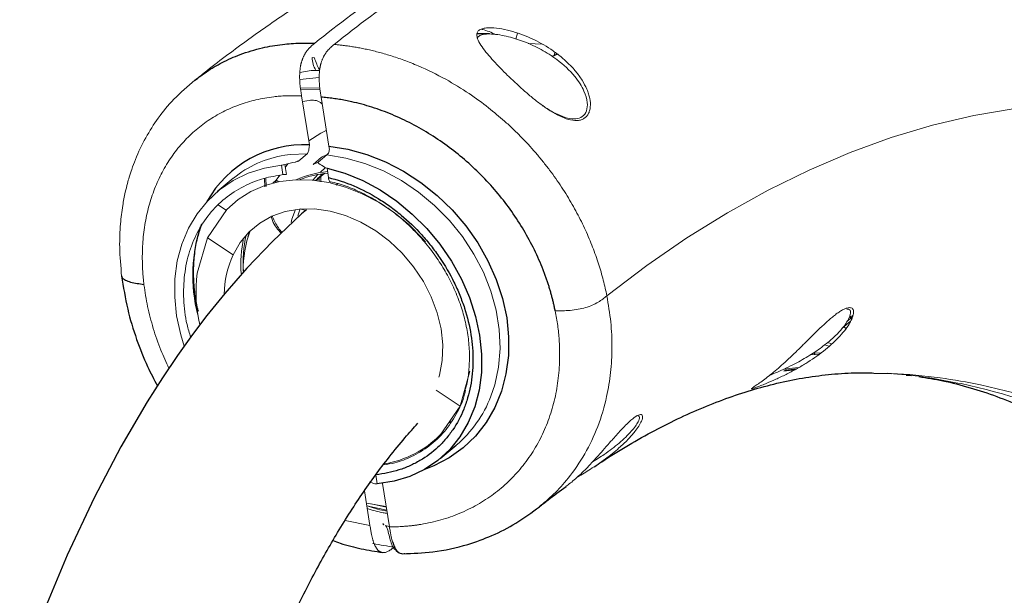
# Model space of a CAD drawing. Header units: millimetres. Extents: x -1472 to 1442, y -78 to 2620.
# Tile 41 of 102: x -1288 to -1141, y 2302 to 2388. Entities that reach past the tile are written whole.
import ezdxf

# ---------------------------------------------------------------- set-up
doc = ezdxf.new("R2010")
doc.units = ezdxf.units.MM

msp = doc.modelspace()

# ---------------------------------------------------------------- linework, layer by layer
at = {"color": 7, "linetype": 'Continuous', "lineweight": 25}
for p, q in [((-1217.99, 2385.89), (-1219.86, 2385.9)), ((-1207.81, 2382.86), (-1208.61, 2382.52)), ((-1242.79, 2364.99), (-1243.71, 2364.23)), ((-1240.65, 2363.52), (-1240.93, 2363.29)), ((-1173.94, 2335.52), (-1172.25, 2335.7)), ((-1163.14, 2335.2), (-1157.88, 2335.13)), ((-1155.68, 2334.87), (-1154.9, 2334.8)), ((-1225.37, 2322.38), (-1222.97, 2324.39)), ((-1231.99, 2308.67), (-1231.57, 2308.35))]:
    msp.add_line(p, q, dxfattribs=at)
at = {"color": 144, "linetype": 'Continuous', "lineweight": 18}
for p, q in [((-1214.02, 2385.13), (-1213.8, 2386)), ((-1210.12, 2384.38), (-1212.2, 2384.47)), ((-1208.29, 2382.69), (-1208.23, 2383.13)), ((-1244.5, 2382.36), (-1244.17, 2382.33)), ((-1243.45, 2379.36), (-1246.35, 2379.1)), ((-1246.25, 2377.8), (-1243.36, 2377.86)), ((-1243.33, 2377.61), (-1246.22, 2377.55)), ((-1244.92, 2369.29), (-1246.08, 2376.63)), ((-1245.95, 2375.77), (-1244.97, 2375.96)), ((-1242, 2369.11), (-1243.17, 2376.45)), ((-1245.24, 2367.99), (-1246.51, 2366.92)), ((-1242.32, 2367.8), (-1243.6, 2366.74)), ((-1242.26, 2367.85), (-1243.09, 2367.46)), ((-1248.87, 2364.85), (-1249.1, 2366.26)), ((-1248.6, 2366.36), (-1248.36, 2364.88)), ((-1248.15, 2366.48), (-1248.53, 2365.93)), ((-1243.09, 2367.46), (-1244.37, 2366.39)), ((-1244.37, 2366.39), (-1243.6, 2366.74)), ((-1249.35, 2364.75), (-1249.86, 2364.02)), ((-1243.64, 2364.86), (-1244.39, 2364.03)), ((-1242.48, 2365.9), (-1243.32, 2365.17)), ((-1243.19, 2364.89), (-1243.19, 2363.76)), ((-1242.28, 2365.83), (-1242.06, 2364.41)), ((-1256.29, 2364.31), (-1258.69, 2362.31)), ((-1251.64, 2364.3), (-1251.58, 2363.04)), ((-1251.4, 2363.1), (-1251.44, 2364.34)), ((-1250.39, 2363.58), (-1249.86, 2364.02)), ((-1249.95, 2363.68), (-1249.86, 2364.02)), ((-1249.86, 2364.02), (-1249.5, 2363.78)), ((-1243.45, 2363.81), (-1243.46, 2364.35)), ((-1260.16, 2355.42), (-1257.26, 2359.66)), ((-1257.35, 2359.52), (-1258.51, 2360.29)), ((-1245.44, 2359.51), (-1246.28, 2359.75)), ((-1253.84, 2356.38), (-1254.1, 2355.58)), ((-1260.16, 2355.42), (-1261.7, 2350.12)), ((-1256.3, 2352.85), (-1260.16, 2355.42)), ((-1165.31, 2341.82), (-1164, 2342.95)), ((-1163.7, 2343.61), (-1164.55, 2342.88)), ((-1166.78, 2339.55), (-1167.45, 2339.73)), ((-1167.86, 2339.4), (-1167.16, 2339.21)), ((-1168.72, 2337.98), (-1170.02, 2337.9)), ((-1169.62, 2338.16), (-1168.41, 2338.21)), ((-1222.35, 2330.24), (-1220.92, 2335.45)), ((-1171.76, 2335.99), (-1173.97, 2335.75)), ((-1172.06, 2335.81), (-1173.83, 2335.63)), ((-1225.94, 2332.63), (-1222.35, 2330.24)), ((-1222.35, 2330.24), (-1225.35, 2325.91)), ((-1223.82, 2327.75), (-1224.06, 2327.77)), ((-1225.38, 2325.85), (-1225.41, 2325.85)), ((-1225.07, 2325.99), (-1225.38, 2325.85)), ((-1225.05, 2326.35), (-1224.94, 2326.23)), ((-1234.98, 2319.97), (-1234.76, 2318.59)), ((-1232.94, 2312.16), (-1233.97, 2318.68)), ((-1235.85, 2312.35), (-1236.68, 2317.54)), ((-1236.39, 2315.72), (-1233.42, 2315.23)), ((-1236.32, 2315.3), (-1233.34, 2314.67)), ((-1233.41, 2315.13), (-1235.68, 2315.6)), ((-1239.54, 2313.13), (-1235.85, 2312.35)), ((-1232.94, 2312.16), (-1233.35, 2312.34))]:
    msp.add_line(p, q, dxfattribs=at)
at = {"color": 144, "linetype": 'Continuous', "lineweight": 18, "flags": 128}
for points in [[(-1200.43, 2346.73), (-1194.47, 2351.24), (-1188.46, 2355.38), (-1182.41, 2359.15), (-1176.32, 2362.54), (-1170.2, 2365.54), (-1164.06, 2368.16), (-1157.9, 2370.4), (-1151.72, 2372.24), (-1145.54, 2373.7), (-1139.36, 2374.76), (-1133.19, 2375.42)], [(-1245.02, 2369.93), (-1243.18, 2371.08), (-1242.38, 2371.47)], [(-1245.24, 2367.99), (-1247.81, 2367.87), (-1248.59, 2367.76)], [(-1217.77, 2331.71), (-1217.19, 2333.42), (-1216.63, 2336.07), (-1216.4, 2338.84), (-1216.52, 2341.69), (-1216.98, 2344.56), (-1217.77, 2347.43), (-1218.89, 2350.25), (-1220.31, 2352.98), (-1222.01, 2355.58), (-1223.98, 2358.01), (-1226.19, 2360.24), (-1228.59, 2362.23), (-1231.16, 2363.96), (-1233.85, 2365.4), (-1236.64, 2366.53), (-1239.48, 2367.33), (-1242.32, 2367.8)], [(-1249.1, 2366.26), (-1251.65, 2365.82), (-1254.06, 2365.05), (-1256.31, 2363.97), (-1258.35, 2362.58), (-1260.17, 2360.91), (-1261.72, 2358.99), (-1263, 2356.83), (-1263.99, 2354.47), (-1264.67, 2351.95), (-1265.02, 2349.29), (-1265.06, 2346.53), (-1264.77, 2343.72), (-1264.16, 2340.89), (-1263.65, 2339.22)], [(-1242.65, 2365.01), (-1242.91, 2364.83), (-1243.99, 2363.99)], [(-1257.26, 2359.66), (-1255.57, 2361.13), (-1253.67, 2362.32), (-1251.58, 2363.22), (-1249.33, 2363.81), (-1246.96, 2364.08), (-1244.51, 2364.04), (-1242.01, 2363.67), (-1239.49, 2362.98), (-1237, 2362), (-1234.58, 2360.72), (-1232.25, 2359.17), (-1230.06, 2357.38), (-1228.04, 2355.36), (-1227.54, 2354.79)], [(-1243.84, 2363.97), (-1243.44, 2364.39), (-1243.23, 2364.59)], [(-1241.8, 2363.83), (-1241.84, 2363.84), (-1241.91, 2363.89), (-1241.97, 2363.98), (-1242.02, 2364.1), (-1242.05, 2364.24), (-1242.06, 2364.41)], [(-1256.3, 2352.85), (-1255.26, 2354.69), (-1253.93, 2356.29), (-1252.34, 2357.61), (-1250.53, 2358.64), (-1248.53, 2359.34), (-1246.38, 2359.7), (-1244.13, 2359.73), (-1241.82, 2359.4), (-1239.5, 2358.74), (-1237.21, 2357.76), (-1235, 2356.47), (-1232.93, 2354.91), (-1231.02, 2353.1), (-1229.32, 2351.08), (-1227.86, 2348.89), (-1226.68, 2346.58), (-1225.79, 2344.19), (-1225.22, 2341.77), (-1224.97, 2339.38), (-1225.06, 2337.06), (-1225.47, 2334.85), (-1225.55, 2334.55)], [(-1247.01, 2359.63), (-1247.52, 2358.18), (-1247.65, 2357.68)], [(-1246.64, 2358.62), (-1246.55, 2358.99), (-1246.31, 2359.76)], [(-1164.7, 2341.82), (-1164.84, 2342), (-1164.92, 2342.11)], [(-1169.32, 2337.88), (-1169.32, 2337.93), (-1169.33, 2337.98), (-1169.35, 2338.02), (-1169.37, 2338.05), (-1169.39, 2338.08), (-1169.42, 2338.1), (-1169.45, 2338.12), (-1169.48, 2338.12)], [(-1223.98, 2327.89), (-1223.79, 2327.88), (-1223.74, 2327.88)], [(-1233.84, 2312.49), (-1233.82, 2312.51), (-1233.81, 2312.53), (-1233.81, 2312.56), (-1233.82, 2312.58), (-1233.84, 2312.59), (-1233.86, 2312.61), (-1233.89, 2312.62), (-1233.93, 2312.63)], [(-1233.83, 2312.45), (-1233.81, 2312.47), (-1233.8, 2312.49), (-1233.8, 2312.51), (-1233.81, 2312.53), (-1233.83, 2312.55), (-1233.85, 2312.56), (-1233.89, 2312.57), (-1233.92, 2312.57)]]:
    msp.add_lwpolyline(points, dxfattribs=at)
at = {"color": 7, "linetype": 'Continuous', "lineweight": 25, "flags": 128}
for points in [[(-1242, 2369.11), (-1239.16, 2368.65), (-1236.33, 2367.86), (-1233.54, 2366.77), (-1230.84, 2365.37), (-1228.25, 2363.69), (-1225.81, 2361.75), (-1223.56, 2359.58), (-1221.53, 2357.2), (-1219.73, 2354.66), (-1218.21, 2351.97), (-1216.97, 2349.19), (-1216.03, 2346.34), (-1215.41, 2343.46), (-1215.12, 2340.6), (-1215.15, 2337.79), (-1215.52, 2335.06), (-1216.2, 2332.47), (-1217.2, 2330.03), (-1218.5, 2327.78), (-1220.09, 2325.76), (-1221.93, 2323.99), (-1224.01, 2322.5), (-1226.31, 2321.29), (-1227.81, 2320.7)], [(-1242.28, 2365.83), (-1239.59, 2365.05), (-1236.94, 2363.96), (-1234.35, 2362.56), (-1231.86, 2360.89), (-1229.52, 2358.96), (-1227.35, 2356.79), (-1225.39, 2354.43), (-1223.65, 2351.9), (-1222.17, 2349.24), (-1220.97, 2346.48), (-1220.06, 2343.66), (-1219.45, 2340.83), (-1219.16, 2338.02), (-1219.19, 2335.28), (-1219.53, 2332.63), (-1220.19, 2330.12), (-1221.15, 2327.78), (-1222.4, 2325.65), (-1223.92, 2323.76), (-1225.69, 2322.12), (-1227.69, 2320.77), (-1229.89, 2319.72), (-1232.26, 2318.99), (-1234.76, 2318.59)], [(-1245.33, 2359.61), (-1246.07, 2358.98), (-1250.42, 2354.86), (-1254.26, 2350.84), (-1257.55, 2347.08), (-1260.24, 2343.76), (-1262.39, 2340.93), (-1264.65, 2337.79), (-1266.89, 2334.46), (-1269.17, 2330.88), (-1273.11, 2324.12), (-1277.1, 2316.5), (-1281.12, 2307.93), (-1285.14, 2298.35)]]:
    msp.add_lwpolyline(points, dxfattribs=at)
at = {"color": 144, "linetype": 'Continuous', "lineweight": 18}
for centre, radius, start, end in [((-1241.08, 2382.33), 3.41, 179.4838, 212.8714), ((-1246.18, 2352.07), 15.87, 98.7192, 129.5364), ((-1238.67, 2329.38), 38.28, 102.572, 105.0249), ((-1253.51, 2350.34), 19.03, 55.281, 58.2791), ((-1248.76, 2367.29), 2.44, 267.3119, 279.3428), ((-1240.98, 2351), 14.36, 94.8652, 114.3668), ((-1241.1, 2350.7), 14.4, 94.2371, 111.355), ((-1238.86, 2349.79), 23.5, 160.8857, 194.6725), ((-1238.2, 2350.72), 16.6, 159.8836, 181.0216), ((-1236.67, 2351.4), 18.51, 167.583, 184.1914), ((-1236.37, 2351.68), 18.47, 167.0478, 184.1558), ((-1242.79, 2346.64), 14.88, 155.317, 178.7271), ((-1239.69, 2347.34), 22.18, 172.8006, 192.9397), ((-1164.14, 2343.34), 0.24, 20.0741, 82.5576), ((-1234.49, 2338.09), 17.9, 310.0564, 339.1165), ((-1236.37, 2336.94), 15.59, 279.8748, 314.9857), ((-1231.77, 2329.44), 11.34, 248.5263, 252.7619)]:
    msp.add_arc(centre, radius, start, end, dxfattribs=at)
at = {"color": 7, "linetype": 'Continuous', "lineweight": 25}
msp.add_arc((-1245.74, 2352.69), 16.63, 87.1618, 150.597, dxfattribs=at)
at = {"color": 144, "linetype": 'Continuous', "lineweight": 18}
for points, knots in [([(-1209.03, 2408.99), (-1209.08, 2408.97), (-1211.31, 2408.25), (-1215.68, 2406.52), (-1222.16, 2403.78), (-1228.6, 2400.69), (-1235.02, 2397.28), (-1241.4, 2393.55), (-1247.73, 2389.51), (-1254.02, 2385.13), (-1258.77, 2381.58), (-1261.42, 2379.46), (-1262.02, 2378.98)], [0, 0, 0, 0, 0.002304, 0.118763, 0.236233, 0.354769, 0.474403, 0.595143, 0.716973, 0.839853, 0.96372, 1, 1, 1, 1]), ([(-1244.12, 2384.51), (-1236.93, 2390.28), (-1229.64, 2395.32), (-1214.91, 2403.87), (-1207.47, 2407.38), (-1200, 2410.11)], [0, 0, 0, 0, 0.5, 0.5, 1, 1, 1, 1]), ([(-1197.09, 2409.93), (-1204.56, 2407.2), (-1211.99, 2403.68), (-1226.72, 2395.13), (-1234.02, 2390.1), (-1241.2, 2384.33)], [0, 0, 0, 0, 0.5, 0.5, 1, 1, 1, 1]), ([(-1214.9, 2386.37), (-1214.37, 2386.22), (-1213.83, 2386.05), (-1212.77, 2385.67), (-1212.25, 2385.46), (-1210.71, 2384.76), (-1209.73, 2384.22), (-1208.34, 2383.29), (-1207.88, 2382.95), (-1207, 2382.25), (-1206.59, 2381.88), (-1205.8, 2381.11), (-1205.42, 2380.71), (-1204.73, 2379.87), (-1204.41, 2379.43), (-1203.86, 2378.54), (-1203.62, 2378.08), (-1203.32, 2377.39), (-1203.24, 2377.16), (-1203.09, 2376.7), (-1203.03, 2376.48), (-1202.9, 2375.81), (-1202.87, 2375.37), (-1202.92, 2374.78), (-1202.96, 2374.59), (-1203.06, 2374.23), (-1203.13, 2374.07), (-1203.3, 2373.77), (-1203.4, 2373.63), (-1203.63, 2373.4), (-1203.77, 2373.3), (-1204.06, 2373.13), (-1204.22, 2373.07), (-1204.56, 2372.98), (-1204.74, 2372.95), (-1205.32, 2372.93), (-1205.73, 2372.99), (-1206.61, 2373.23), (-1207.06, 2373.41), (-1207.99, 2373.86), (-1208.45, 2374.12), (-1209.36, 2374.7), (-1209.82, 2375.02), (-1210.73, 2375.69), (-1211.17, 2376.04), (-1212.04, 2376.75), (-1212.46, 2377.11), (-1213.3, 2377.85), (-1213.71, 2378.23), (-1214.5, 2378.97), (-1214.89, 2379.34), (-1215.64, 2380.07), (-1216, 2380.44), (-1216.71, 2381.16), (-1217.05, 2381.52), (-1217.7, 2382.24), (-1218.01, 2382.59), (-1218.58, 2383.28), (-1218.85, 2383.62), (-1219.33, 2384.29), (-1219.53, 2384.63), (-1219.75, 2385.11), (-1219.81, 2385.27), (-1219.88, 2385.58), (-1219.9, 2385.73), (-1219.88, 2385.94), (-1219.86, 2386.01), (-1219.81, 2386.14), (-1219.78, 2386.2), (-1219.69, 2386.32), (-1219.63, 2386.38), (-1219.51, 2386.48), (-1219.44, 2386.53), (-1219.19, 2386.65), (-1218.99, 2386.71), (-1218.56, 2386.79), (-1218.33, 2386.81), (-1217.58, 2386.83), (-1217.06, 2386.79), (-1215.99, 2386.63), (-1215.44, 2386.51), (-1214.9, 2386.37)], [0, 0, 0, 0, 0.03125, 0.03125, 0.0625, 0.0625, 0.125, 0.125, 0.15625, 0.15625, 0.1875, 0.1875, 0.21875, 0.21875, 0.25, 0.25, 0.28125, 0.28125, 0.296875, 0.296875, 0.3125, 0.3125, 0.34375, 0.34375, 0.359375, 0.359375, 0.375, 0.375, 0.390625, 0.390625, 0.40625, 0.40625, 0.421875, 0.421875, 0.4375, 0.4375, 0.46875, 0.46875, 0.5, 0.5, 0.53125, 0.53125, 0.5625, 0.5625, 0.59375, 0.59375, 0.625, 0.625, 0.65625, 0.65625, 0.6875, 0.6875, 0.71875, 0.71875, 0.75, 0.75, 0.78125, 0.78125, 0.8125, 0.8125, 0.84375, 0.84375, 0.859375, 0.859375, 0.875, 0.875, 0.882812, 0.882812, 0.890625, 0.890625, 0.898437, 0.898437, 0.90625, 0.90625, 0.921875, 0.921875, 0.9375, 0.9375, 0.96875, 0.96875, 1, 1, 1, 1]), ([(-1215.15, 2385.49), (-1215.58, 2385.58), (-1216.43, 2385.77), (-1217.46, 2385.89), (-1218.38, 2385.9), (-1219.1, 2385.81), (-1219.64, 2385.57), (-1219.73, 2385.36), (-1219.76, 2385.28)], [0, 0, 0, 0, 0.22919, 0.460427, 0.559936, 0.754771, 0.911871, 1, 1, 1, 1]), ([(-1219.18, 2386.62), (-1219.13, 2386.6), (-1218.38, 2386.43), (-1217.68, 2386.11), (-1217.03, 2385.81)], [0, 0, 0, 0, 0.075693, 1, 1, 1, 1]), ([(-1210.33, 2375.39), (-1209.9, 2375.1), (-1209.04, 2374.52), (-1207.68, 2373.78), (-1206.31, 2373.26), (-1205.05, 2373.11), (-1204.02, 2373.46), (-1203.39, 2374.33), (-1203.28, 2375.69), (-1203.81, 2377.52), (-1205.3, 2379.84), (-1207.58, 2381.95), (-1210.21, 2383.61), (-1212.66, 2384.76), (-1214.35, 2385.25), (-1215.15, 2385.49)], [0, 0, 0, 0, 0.054194, 0.108907, 0.169375, 0.227533, 0.285565, 0.348983, 0.41262, 0.488511, 0.586288, 0.719725, 0.815725, 0.911782, 1, 1, 1, 1]), ([(-1245.39, 2383.21), (-1245.35, 2383.26), (-1245.28, 2383.36), (-1245.17, 2383.51), (-1245.04, 2383.65), (-1244.91, 2383.8), (-1244.73, 2383.99), (-1244.46, 2384.23), (-1244.24, 2384.41), (-1244.12, 2384.51)], [0, 0, 0, 0, 0.088199, 0.182279, 0.282137, 0.387604, 0.498463, 0.708633, 1, 1, 1, 1]), ([(-1241.2, 2384.33), (-1241.33, 2384.22), (-1241.55, 2384.05), (-1241.84, 2383.77), (-1242.08, 2383.53), (-1242.29, 2383.28), (-1242.41, 2383.11), (-1242.47, 2383.02)], [0, 0, 0, 0, 0.29022, 0.499614, 0.682177, 0.84923, 1, 1, 1, 1]), ([(-1241.2, 2384.33), (-1241.01, 2384.31), (-1240.61, 2384.27), (-1240, 2384.21), (-1239.35, 2384.12), (-1238.66, 2384.02), (-1237.93, 2383.91), (-1237.16, 2383.77), (-1236.35, 2383.6), (-1235.51, 2383.41), (-1234.63, 2383.19), (-1233.72, 2382.94), (-1232.76, 2382.65), (-1231.78, 2382.33), (-1230.76, 2381.97), (-1229.7, 2381.57), (-1227.6, 2380.7), (-1224.66, 2379.26), (-1221.15, 2377.11), (-1218.23, 2374.99), (-1216.07, 2373.18), (-1214.47, 2371.71), (-1213.27, 2370.52), (-1212.12, 2369.31), (-1211.02, 2368.07), (-1209.98, 2366.82), (-1209, 2365.55), (-1208.07, 2364.28), (-1207.2, 2362.99), (-1206.38, 2361.7), (-1205.61, 2360.41), (-1204.9, 2359.12), (-1204.24, 2357.84), (-1203.63, 2356.55), (-1203.07, 2355.28), (-1202.56, 2354.02), (-1202.09, 2352.76), (-1201.67, 2351.52), (-1201.3, 2350.3), (-1200.97, 2349.09), (-1200.67, 2347.9), (-1200.51, 2347.12), (-1200.43, 2346.73)], [0, 0, 0, 0, 0.010491, 0.021667, 0.033528, 0.046073, 0.059304, 0.073219, 0.087819, 0.103103, 0.119072, 0.135726, 0.153065, 0.171088, 0.189797, 0.209189, 0.229267, 0.306615, 0.375185, 0.434974, 0.485981, 0.51411, 0.541874, 0.569272, 0.596305, 0.622973, 0.649276, 0.675213, 0.700785, 0.725992, 0.750833, 0.77531, 0.799421, 0.823167, 0.846548, 0.869565, 0.892216, 0.914502, 0.936424, 0.957981, 0.979173, 1, 1, 1, 1]), ([(-1246.06, 2381.81), (-1246.05, 2381.85), (-1246.01, 2381.95), (-1245.96, 2382.09), (-1245.91, 2382.23), (-1245.85, 2382.37), (-1245.81, 2382.46), (-1245.79, 2382.5)], [0, 0, 0, 0, 0.193258, 0.389634, 0.589405, 0.792802, 1, 1, 1, 1]), ([(-1245.79, 2382.5), (-1245.77, 2382.55), (-1245.72, 2382.65), (-1245.64, 2382.79), (-1245.56, 2382.93), (-1245.48, 2383.07), (-1245.42, 2383.16), (-1245.39, 2383.21)], [0, 0, 0, 0, 0.187441, 0.381134, 0.581141, 0.787457, 1, 1, 1, 1]), ([(-1242.47, 2383.02), (-1242.5, 2382.98), (-1242.56, 2382.89), (-1242.65, 2382.75), (-1242.73, 2382.61), (-1242.8, 2382.46), (-1242.85, 2382.37), (-1242.87, 2382.32)], [0, 0, 0, 0, 0.212524, 0.418829, 0.618836, 0.812539, 1, 1, 1, 1]), ([(-1246.33, 2380.33), (-1246.33, 2380.4), (-1246.31, 2380.55), (-1246.29, 2380.76), (-1246.26, 2380.97), (-1246.23, 2381.1), (-1246.22, 2381.17)], [0, 0, 0, 0, 0.254882, 0.506288, 0.754511, 1, 1, 1, 1]), ([(-1246.22, 2381.17), (-1246.21, 2381.22), (-1246.19, 2381.33), (-1246.15, 2381.49), (-1246.11, 2381.65), (-1246.08, 2381.75), (-1246.06, 2381.81)], [0, 0, 0, 0, 0.249239, 0.498602, 0.748661, 1, 1, 1, 1]), ([(-1244.17, 2382.33), (-1244.06, 2382.02), (-1243.84, 2381.4), (-1243.54, 2380.78), (-1243.39, 2380.58), (-1243.37, 2380.56)], [0, 0, 0, 0, 0.473379, 0.930542, 1, 1, 1, 1]), ([(-1243.3, 2380.98), (-1243.31, 2380.93), (-1243.33, 2380.82), (-1243.36, 2380.66), (-1243.38, 2380.49), (-1243.4, 2380.32), (-1243.41, 2380.2), (-1243.42, 2380.15)], [0, 0, 0, 0, 0.196194, 0.39407, 0.59388, 0.795814, 1, 1, 1, 1]), ([(-1243.14, 2381.62), (-1243.16, 2381.57), (-1243.19, 2381.47), (-1243.23, 2381.31), (-1243.27, 2381.15), (-1243.29, 2381.04), (-1243.3, 2380.98)], [0, 0, 0, 0, 0.25134, 0.501399, 0.750762, 1, 1, 1, 1]), ([(-1242.87, 2382.32), (-1242.9, 2382.26), (-1242.95, 2382.15), (-1243.02, 2381.98), (-1243.09, 2381.8), (-1243.13, 2381.68), (-1243.14, 2381.62)], [0, 0, 0, 0, 0.258406, 0.510931, 0.75796, 1, 1, 1, 1]), ([(-1246.37, 2379.3), (-1246.37, 2379.37), (-1246.37, 2379.51), (-1246.37, 2379.72), (-1246.36, 2379.93), (-1246.35, 2380.13), (-1246.34, 2380.26), (-1246.33, 2380.33)], [0, 0, 0, 0, 0.207462, 0.411316, 0.611407, 0.807643, 1, 1, 1, 1]), ([(-1246.35, 2380.13), (-1245.6, 2380.29), (-1244.64, 2380.5), (-1243.61, 2380.43), (-1243.39, 2380.42)], [0, 0, 0, 0, 0.7836752, 1, 1, 1, 1]), ([(-1243.42, 2380.15), (-1243.42, 2380.08), (-1243.43, 2379.95), (-1243.44, 2379.74), (-1243.45, 2379.54), (-1243.45, 2379.33), (-1243.45, 2379.19), (-1243.45, 2379.11)], [0, 0, 0, 0, 0.192344, 0.388574, 0.588666, 0.792527, 1, 1, 1, 1]), ([(-1262.03, 2378.99), (-1263.12, 2378.05), (-1265.23, 2376.24), (-1267.57, 2373.34), (-1269.45, 2370.4), (-1270.7, 2367.77), (-1271.45, 2365.75), (-1271.84, 2364.56), (-1272.16, 2363.42), (-1272.5, 2362.02), (-1272.89, 2360.02), (-1273.22, 2357.28), (-1273.36, 2353.77), (-1273.12, 2351.13), (-1272.99, 2349.69)], [0, 0, 0, 0, 0.122925, 0.236293, 0.34913, 0.463816, 0.512645, 0.551378, 0.58083, 0.622644, 0.685716, 0.769544, 0.874031, 1, 1, 1, 1]), ([(-1246.08, 2376.63), (-1246.12, 2376.86), (-1246.19, 2377.29), (-1246.27, 2377.89), (-1246.32, 2378.4), (-1246.35, 2378.85), (-1246.36, 2379.16), (-1246.37, 2379.3)], [0, 0, 0, 0, 0.270366, 0.499597, 0.675124, 0.842248, 1, 1, 1, 1]), ([(-1243.45, 2379.11), (-1243.45, 2379.04), (-1243.44, 2378.9), (-1243.43, 2378.68), (-1243.42, 2378.45), (-1243.4, 2378.22), (-1243.38, 2377.99), (-1243.34, 2377.63), (-1243.27, 2377.11), (-1243.21, 2376.68), (-1243.17, 2376.45)], [0, 0, 0, 0, 0.077383, 0.157187, 0.239317, 0.323658, 0.410082, 0.498454, 0.728547, 1, 1, 1, 1]), ([(-1246.08, 2376.63), (-1246.24, 2376.64), (-1246.55, 2376.65), (-1247.02, 2376.66), (-1247.49, 2376.66), (-1247.95, 2376.66), (-1248.42, 2376.64), (-1248.88, 2376.62), (-1249.34, 2376.59), (-1249.79, 2376.55), (-1251, 2376.42), (-1252.92, 2376.09), (-1255.46, 2375.33), (-1257.86, 2374.29), (-1260.09, 2372.98), (-1262.13, 2371.4), (-1263.97, 2369.57), (-1265.59, 2367.51), (-1266.97, 2365.24), (-1268.1, 2362.77), (-1268.96, 2360.14), (-1269.56, 2357.35), (-1269.81, 2355.09), (-1269.89, 2353.44), (-1269.9, 2352.45), (-1269.89, 2351.44), (-1269.84, 2350.43), (-1269.76, 2349.41), (-1269.69, 2348.73), (-1269.65, 2348.39)], [0, 0, 0, 0, 0.010754, 0.021506, 0.032257, 0.043011, 0.05377, 0.064538, 0.075316, 0.086108, 0.096916, 0.161333, 0.225782, 0.290399, 0.355036, 0.419373, 0.483721, 0.548297, 0.613155, 0.67732, 0.741787, 0.806517, 0.871021, 0.892572, 0.914071, 0.935541, 0.957005, 0.978484, 1, 1, 1, 1]), ([(-1244.97, 2375.96), (-1244.67, 2375.98), (-1244.06, 2376.02), (-1243.41, 2375.79), (-1243.09, 2375.48), (-1243, 2375.39)], [0, 0, 0, 0, 0.420888, 0.841832, 1, 1, 1, 1]), ([(-1245.19, 2368.04), (-1245.16, 2368.09), (-1245.13, 2368.16), (-1245.07, 2368.33), (-1245.04, 2368.43), (-1244.96, 2368.74), (-1244.93, 2368.98), (-1244.91, 2369.19)], [0, 0, 0, 0, 0.25, 0.25, 0.5, 0.5, 1, 1, 1, 1]), ([(-1241.98, 2369), (-1241.92, 2368.78), (-1241.91, 2368.55), (-1242.01, 2368.13), (-1242.12, 2367.96), (-1242.26, 2367.85)], [0, 0, 0, 0, 0.5, 0.5, 1, 1, 1, 1]), ([(-1247.01, 2366.75), (-1246.91, 2366.77), (-1246.82, 2366.79), (-1246.69, 2366.84), (-1246.65, 2366.85), (-1246.57, 2366.88), (-1246.53, 2366.9), (-1246.51, 2366.92)], [0, 0, 0, 0, 0.5, 0.5, 0.75, 0.75, 1, 1, 1, 1]), ([(-1243.6, 2366.74), (-1243.62, 2366.72), (-1243.62, 2366.7), (-1243.62, 2366.66), (-1243.62, 2366.64), (-1243.58, 2366.59), (-1243.55, 2366.56), (-1243.5, 2366.53)], [0, 0, 0, 0, 0.25, 0.25, 0.5, 0.5, 1, 1, 1, 1]), ([(-1262.67, 2340.55), (-1262.86, 2341.17), (-1263.45, 2343.06), (-1263.79, 2346.23), (-1263.68, 2349.92), (-1262.93, 2353.41), (-1261.58, 2356.58), (-1259.68, 2359.35), (-1257.26, 2361.64), (-1254.57, 2363.28), (-1251.75, 2364.37), (-1249.83, 2364.69), (-1248.87, 2364.85)], [0, 0, 0, 0, 0.054201, 0.163234, 0.272265, 0.381297, 0.490345, 0.599392, 0.708457, 0.817523, 0.908761, 1, 1, 1, 1]), ([(-1241.81, 2363.79), (-1241.4, 2363.7), (-1240.21, 2363.44), (-1238.24, 2362.7), (-1235.92, 2361.59), (-1233.68, 2360.23), (-1231.54, 2358.64), (-1229.54, 2356.84), (-1227.69, 2354.84), (-1226.02, 2352.69), (-1224.57, 2350.41), (-1223.34, 2348.03), (-1222.35, 2345.57), (-1221.61, 2343.09), (-1221.14, 2340.6), (-1220.93, 2338.14), (-1221.02, 2335.75), (-1221.26, 2333.84), (-1221.57, 2332.78), (-1221.68, 2332.44)], [0, 0, 0, 0, 0.032016, 0.094968, 0.157409, 0.219853, 0.282692, 0.344998, 0.407499, 0.470289, 0.532512, 0.595081, 0.657782, 0.719944, 0.782566, 0.845199, 0.907409, 0.970188, 1, 1, 1, 1]), ([(-1250.61, 2358.57), (-1250.56, 2358.37), (-1250.25, 2357.33), (-1249.63, 2356.64), (-1249.13, 2356.08)], [0, 0, 0, 0, 0.188508, 1, 1, 1, 1]), ([(-1249.02, 2356.18), (-1249.2, 2356.41), (-1249.74, 2357.1), (-1250.22, 2357.95), (-1250.44, 2358.6), (-1250.44, 2358.61)], [0, 0, 0, 0, 0.33181, 0.982484, 1, 1, 1, 1]), ([(-1269.65, 2348.39), (-1269.49, 2347.3), (-1269.17, 2345.13), (-1268.3, 2341.85), (-1267.24, 2338.76), (-1266.33, 2336.8), (-1265.92, 2335.9)], [0, 0, 0, 0, 0.259586, 0.519217, 0.779678, 1, 1, 1, 1]), ([(-1200.43, 2346.73), (-1200.21, 2345.42), (-1199.77, 2342.82), (-1199.61, 2338.97), (-1199.81, 2335.24), (-1200.46, 2331.26), (-1201.69, 2327.14), (-1203.63, 2323.03), (-1205.93, 2319.69), (-1208.26, 2317.07), (-1209.84, 2315.78), (-1210.57, 2315.17)], [0, 0, 0, 0, 0.104835, 0.208834, 0.311999, 0.414333, 0.549443, 0.683085, 0.815265, 0.913682, 1, 1, 1, 1]), ([(-1200.43, 2346.73), (-1200.62, 2346.57), (-1200.81, 2346.41), (-1201.24, 2346.09), (-1201.47, 2345.93), (-1202, 2345.62), (-1202.3, 2345.47), (-1202.92, 2345.2), (-1203.26, 2345.07), (-1203.97, 2344.87), (-1204.34, 2344.78), (-1205.11, 2344.64), (-1205.51, 2344.59), (-1206.3, 2344.52), (-1206.69, 2344.49), (-1207.43, 2344.47), (-1207.79, 2344.47), (-1208.15, 2344.47)], [0, 0, 0, 0, 0.125, 0.125, 0.25, 0.25, 0.375, 0.375, 0.5, 0.5, 0.625, 0.625, 0.75, 0.75, 0.875, 0.875, 1, 1, 1, 1]), ([(-1232.94, 2312.16), (-1232.76, 2312.17), (-1232.4, 2312.17), (-1231.87, 2312.18), (-1231.35, 2312.21), (-1230.82, 2312.24), (-1230.3, 2312.28), (-1229.78, 2312.33), (-1229.26, 2312.39), (-1228.74, 2312.46), (-1227.39, 2312.68), (-1225.24, 2313.16), (-1222.41, 2314.14), (-1219.77, 2315.44), (-1217.32, 2317.03), (-1215.1, 2318.9), (-1213.13, 2321.04), (-1211.42, 2323.42), (-1210, 2326.01), (-1208.88, 2328.78), (-1208.08, 2331.72), (-1207.59, 2334.79), (-1207.47, 2337.26), (-1207.5, 2339.05), (-1207.56, 2340.13), (-1207.65, 2341.21), (-1207.78, 2342.29), (-1207.94, 2343.38), (-1208.08, 2344.1), (-1208.15, 2344.47)], [0, 0, 0, 0, 0.010893, 0.021781, 0.032665, 0.043549, 0.054437, 0.065332, 0.076236, 0.087154, 0.098087, 0.162666, 0.227216, 0.291551, 0.355913, 0.420263, 0.484624, 0.549073, 0.613706, 0.677863, 0.742109, 0.806653, 0.871236, 0.892737, 0.914189, 0.935617, 0.957045, 0.978498, 1, 1, 1, 1]), ([(-1173.63, 2334.97), (-1174.14, 2334.72), (-1174.66, 2334.47), (-1175.69, 2334.01), (-1176.2, 2333.79), (-1176.94, 2333.48), (-1177.18, 2333.39), (-1177.64, 2333.21), (-1177.86, 2333.13), (-1178.23, 2332.99), (-1178.39, 2332.94), (-1178.57, 2332.88), (-1178.62, 2332.86), (-1178.7, 2332.84), (-1178.73, 2332.83), (-1178.8, 2332.82), (-1178.82, 2332.83), (-1178.8, 2332.87), (-1178.76, 2332.9), (-1178.66, 2332.97), (-1178.6, 2333.02), (-1178.44, 2333.12), (-1178.35, 2333.18), (-1178.06, 2333.38), (-1177.84, 2333.53), (-1177.36, 2333.87), (-1177.1, 2334.06), (-1176.54, 2334.47), (-1176.25, 2334.7), (-1175.65, 2335.18), (-1175.34, 2335.43), (-1174.7, 2335.98), (-1174.38, 2336.26), (-1173.7, 2336.87), (-1173.35, 2337.2), (-1172.63, 2337.87), (-1172.27, 2338.22), (-1171.53, 2338.95), (-1171.15, 2339.33), (-1170.37, 2340.1), (-1169.97, 2340.5), (-1169.38, 2341.09), (-1169.18, 2341.29), (-1168.77, 2341.68), (-1168.56, 2341.88), (-1168.15, 2342.27), (-1167.95, 2342.46), (-1167.54, 2342.83), (-1167.34, 2343.01), (-1166.94, 2343.36), (-1166.75, 2343.52), (-1166.35, 2343.84), (-1166.17, 2343.98), (-1165.8, 2344.24), (-1165.62, 2344.36), (-1165.28, 2344.57), (-1165.11, 2344.66), (-1164.8, 2344.81), (-1164.66, 2344.86), (-1164.39, 2344.94), (-1164.27, 2344.96), (-1164.05, 2344.96), (-1163.96, 2344.95), (-1163.8, 2344.89), (-1163.73, 2344.84), (-1163.57, 2344.65), (-1163.52, 2344.47), (-1163.54, 2344.01), (-1163.61, 2343.75), (-1163.78, 2343.3), (-1163.85, 2343.15), (-1164.01, 2342.84), (-1164.1, 2342.67), (-1164.4, 2342.18), (-1164.64, 2341.84), (-1165.18, 2341.15), (-1165.49, 2340.8), (-1166.14, 2340.12), (-1166.49, 2339.78), (-1167.24, 2339.1), (-1167.64, 2338.77), (-1168.88, 2337.79), (-1169.77, 2337.18), (-1171.16, 2336.32), (-1171.64, 2336.04), (-1172.38, 2335.62), (-1172.63, 2335.49), (-1173.13, 2335.23), (-1173.38, 2335.1), (-1173.63, 2334.97)], [0, 0, 0, 0, 0.03125, 0.03125, 0.0625, 0.0625, 0.078125, 0.078125, 0.09375, 0.09375, 0.109375, 0.109375, 0.117188, 0.117188, 0.125, 0.125, 0.140625, 0.140625, 0.15625, 0.15625, 0.171875, 0.171875, 0.1875, 0.1875, 0.21875, 0.21875, 0.25, 0.25, 0.28125, 0.28125, 0.3125, 0.3125, 0.34375, 0.34375, 0.375, 0.375, 0.40625, 0.40625, 0.4375, 0.4375, 0.46875, 0.46875, 0.484375, 0.484375, 0.5, 0.5, 0.515625, 0.515625, 0.53125, 0.53125, 0.546875, 0.546875, 0.5625, 0.5625, 0.578125, 0.578125, 0.59375, 0.59375, 0.609375, 0.609375, 0.625, 0.625, 0.640625, 0.640625, 0.65625, 0.65625, 0.6875, 0.6875, 0.71875, 0.71875, 0.734375, 0.734375, 0.75, 0.75, 0.78125, 0.78125, 0.8125, 0.8125, 0.84375, 0.84375, 0.875, 0.875, 0.9375, 0.9375, 0.96875, 0.96875, 0.984375, 0.984375, 1, 1, 1, 1]), ([(-1174.02, 2335.73), (-1173.54, 2335.95), (-1172.28, 2336.56), (-1170.33, 2337.65), (-1168.88, 2338.61), (-1167.67, 2339.52), (-1166.66, 2340.35), (-1165.27, 2341.73), (-1164.29, 2343.09), (-1163.93, 2344.14), (-1164.02, 2344.7), (-1164.37, 2344.73), (-1164.52, 2344.74)], [0, 0, 0, 0, 0.082578, 0.219632, 0.356654, 0.369428, 0.477239, 0.584892, 0.738762, 0.840526, 0.931081, 1, 1, 1, 1]), ([(-1164.12, 2343.58), (-1164.13, 2343.58), (-1164.12, 2343.58), (-1164.1, 2343.59), (-1164.08, 2343.6), (-1164.03, 2343.62), (-1163.99, 2343.64), (-1163.87, 2343.69), (-1163.77, 2343.72), (-1163.67, 2343.76)], [0, 0, 0, 0, 0.125, 0.125, 0.25, 0.25, 0.5, 0.5, 1, 1, 1, 1]), ([(-1176.09, 2334.84), (-1175.8, 2334.96), (-1175.11, 2335.23), (-1174.42, 2335.54), (-1174.02, 2335.73)], [0, 0, 0, 0, 0.411832, 1, 1, 1, 1]), ([(-1158.53, 2335.14), (-1157.69, 2335.08), (-1155.36, 2334.92), (-1151.66, 2334.41), (-1148.82, 2333.85), (-1147.45, 2333.59)], [0, 0, 0, 0, 0.2267369, 0.6280416, 1, 1, 1, 1]), ([(-1157.88, 2335.13), (-1155.44, 2335.01), (-1150.98, 2334.59), (-1146.55, 2333.83), (-1144.54, 2333.4)], [0.1920503, 0.1920503, 0.1920503, 0.1920503, 0.2616176, 0.3195673, 0.3195673, 0.3195673, 0.3195673]), ([(-1233.83, 2321.45), (-1233.26, 2321.54), (-1231.79, 2321.77), (-1229.45, 2322.68), (-1226.92, 2324.2), (-1224.64, 2326.34), (-1222.9, 2328.98), (-1221.87, 2331.1), (-1221.61, 2332.41), (-1221.58, 2332.6)], [0, 0, 0, 0, 0.096258, 0.246621, 0.42706, 0.607499, 0.787947, 0.968395, 1, 1, 1, 1]), ([(-1206.56, 2318.23), (-1206.33, 2318.39), (-1205.64, 2318.88), (-1204.48, 2319.92), (-1203.16, 2321.23), (-1201.76, 2322.75), (-1200.52, 2324.17), (-1199.23, 2325.65), (-1198.12, 2326.9), (-1196.83, 2328.16), (-1195.85, 2328.88), (-1195.24, 2329.05), (-1195.01, 2328.75), (-1195.22, 2327.9), (-1196.03, 2326.62), (-1197.27, 2325.22), (-1198.73, 2323.83), (-1200.6, 2322.34), (-1202.7, 2320.89), (-1204.14, 2320.02), (-1204.77, 2319.64)], [0, 0, 0, 0, 0.035575, 0.109018, 0.158996, 0.20891, 0.284652, 0.304358, 0.358664, 0.413015, 0.46182, 0.507687, 0.555135, 0.608079, 0.687365, 0.742321, 0.797355, 0.870269, 0.943207, 1, 1, 1, 1]), ([(-1202.57, 2321.89), (-1201.98, 2322.26), (-1200.52, 2323.16), (-1198.51, 2324.72), (-1196.71, 2326.45), (-1195.73, 2327.8), (-1195.44, 2328.6), (-1195.62, 2328.72), (-1195.71, 2328.78)], [0, 0, 0, 0, 0.142116, 0.350635, 0.564575, 0.757937, 0.885975, 1, 1, 1, 1]), ([(-1236.32, 2315.3), (-1235.46, 2315.02), (-1234.46, 2314.7), (-1233.46, 2314.56), (-1233.31, 2314.54)], [0, 0, 0, 0, 0.859707, 1, 1, 1, 1]), ([(-1233.26, 2314.18), (-1233.46, 2314.21), (-1234.46, 2314.35), (-1235.46, 2314.67), (-1236.26, 2314.92)], [0, 0, 0, 0, 0.198219, 1, 1, 1, 1]), ([(-1235.33, 2309.94), (-1235.35, 2310), (-1235.39, 2310.11), (-1235.44, 2310.29), (-1235.49, 2310.48), (-1235.54, 2310.68), (-1235.59, 2310.89), (-1235.66, 2311.21), (-1235.75, 2311.7), (-1235.82, 2312.12), (-1235.85, 2312.35)], [0, 0, 0, 0, 0.077496, 0.157397, 0.239611, 0.324027, 0.410519, 0.498959, 0.728366, 1, 1, 1, 1]), ([(-1233.54, 2312.42), (-1233.44, 2312.28), (-1233.35, 2312.12), (-1233.24, 2311.86), (-1233.21, 2311.77), (-1233.16, 2311.59), (-1233.14, 2311.51), (-1233.12, 2311.42)], [0, 0, 0, 0, 0.5, 0.5, 0.75, 0.75, 1, 1, 1, 1]), ([(-1232.94, 2312.16), (-1232.9, 2311.94), (-1232.83, 2311.52), (-1232.73, 2310.96), (-1232.63, 2310.5), (-1232.53, 2310.11), (-1232.45, 2309.87), (-1232.41, 2309.76)], [0, 0, 0, 0, 0.2708275, 0.4995974, 0.6750719, 0.8421852, 1, 1, 1, 1]), ([(-1233.12, 2311.42), (-1232.97, 2310.76), (-1232.75, 2309.76), (-1232.29, 2308.87), (-1232.03, 2308.74), (-1231.96, 2308.7)], [0, 0, 0, 0, 0.576161, 0.879191, 1, 1, 1, 1]), ([(-1232.22, 2309.15), (-1233.27, 2309.29), (-1234.33, 2309.42), (-1235.41, 2309.71), (-1235.42, 2309.71)], [0, 0, 0, 0, 0.985733, 1, 1, 1, 1]), ([(-1235.03, 2309.22), (-1235.05, 2309.26), (-1235.09, 2309.34), (-1235.16, 2309.48), (-1235.22, 2309.63), (-1235.28, 2309.78), (-1235.31, 2309.89), (-1235.33, 2309.94)], [0, 0, 0, 0, 0.192606, 0.388959, 0.589042, 0.792771, 1, 1, 1, 1]), ([(-1234.72, 2308.75), (-1234.74, 2308.78), (-1234.78, 2308.83), (-1234.85, 2308.91), (-1234.91, 2309.01), (-1234.97, 2309.11), (-1235.01, 2309.18), (-1235.03, 2309.22)], [0, 0, 0, 0, 0.19641, 0.394407, 0.594227, 0.79605, 1, 1, 1, 1]), ([(-1232.22, 2309.15), (-1232.35, 2309.04), (-1232.57, 2308.87), (-1232.87, 2308.66), (-1233.11, 2308.53), (-1233.33, 2308.42), (-1233.47, 2308.38), (-1233.54, 2308.36)], [0, 0, 0, 0, 0.30784, 0.499479, 0.683057, 0.850227, 1, 1, 1, 1]), ([(-1232.11, 2309.03), (-1232.09, 2308.98), (-1232.04, 2308.9), (-1231.96, 2308.77), (-1231.88, 2308.66), (-1231.83, 2308.6), (-1231.8, 2308.56)], [0, 0, 0, 0, 0.2546118, 0.505937, 0.7542586, 1, 1, 1, 1]), ([(-1234.42, 2308.49), (-1234.45, 2308.51), (-1234.5, 2308.54), (-1234.57, 2308.6), (-1234.65, 2308.67), (-1234.69, 2308.72), (-1234.72, 2308.75)], [0, 0, 0, 0, 0.251312, 0.50138, 0.750761, 1, 1, 1, 1]), ([(-1234.03, 2308.34), (-1234.07, 2308.35), (-1234.13, 2308.36), (-1234.23, 2308.39), (-1234.33, 2308.44), (-1234.39, 2308.47), (-1234.42, 2308.49)], [0, 0, 0, 0, 0.258327, 0.51086, 0.757932, 1, 1, 1, 1]), ([(-1233.54, 2308.36), (-1233.57, 2308.36), (-1233.64, 2308.34), (-1233.75, 2308.33), (-1233.84, 2308.32), (-1233.94, 2308.33), (-1234, 2308.34), (-1234.03, 2308.34)], [0, 0, 0, 0, 0.212493, 0.418816, 0.618856, 0.812572, 1, 1, 1, 1]), ([(-1231.51, 2308.31), (-1231.48, 2308.29), (-1231.43, 2308.26), (-1231.36, 2308.22), (-1231.28, 2308.19), (-1231.2, 2308.17), (-1231.14, 2308.16), (-1231.11, 2308.15)], [0, 0, 0, 0, 0.193273, 0.38968, 0.589477, 0.792867, 1, 1, 1, 1]), ([(-1231.11, 2308.15), (-1231.08, 2308.15), (-1231.02, 2308.14), (-1230.93, 2308.14), (-1230.83, 2308.14), (-1230.73, 2308.16), (-1230.66, 2308.17), (-1230.62, 2308.18)], [0, 0, 0, 0, 0.187398, 0.3811, 0.58114, 0.787478, 1, 1, 1, 1])]:
    msp.add_open_spline(points, degree=3, knots=knots, dxfattribs=at)
at = {"color": 7, "linetype": 'Continuous', "lineweight": 25}
for points, knots in [([(-1262.03, 2378.97), (-1261.46, 2379.41), (-1260.18, 2380.39), (-1257.92, 2381.7), (-1255.15, 2382.93), (-1252.12, 2383.84), (-1249.1, 2384.36), (-1246.47, 2384.56), (-1244.85, 2384.53), (-1244.12, 2384.51)], [0, 0, 0, 0, 0.116156, 0.260539, 0.419168, 0.600945, 0.758348, 0.891369, 1, 1, 1, 1]), ([(-1208.15, 2344.47), (-1208.19, 2344.65), (-1208.27, 2345.03), (-1208.39, 2345.59), (-1208.53, 2346.15), (-1208.68, 2346.71), (-1208.83, 2347.27), (-1208.99, 2347.83), (-1209.17, 2348.39), (-1209.35, 2348.95), (-1209.54, 2349.5), (-1209.74, 2350.06), (-1210.27, 2351.44), (-1211.23, 2353.63), (-1212.81, 2356.55), (-1214.62, 2359.36), (-1216.67, 2362.03), (-1218.92, 2364.54), (-1221.37, 2366.86), (-1223.97, 2368.96), (-1226.72, 2370.85), (-1229.58, 2372.49), (-1232.53, 2373.87), (-1235.55, 2374.98), (-1237.88, 2375.61), (-1239.51, 2375.95), (-1240.43, 2376.11), (-1241.35, 2376.25), (-1242.26, 2376.37), (-1242.87, 2376.42), (-1243.17, 2376.45)], [0, 0, 0, 0, 0.01174, 0.023467, 0.035183, 0.046893, 0.0586, 0.070308, 0.08202, 0.09374, 0.105471, 0.117217, 0.128982, 0.193472, 0.258216, 0.322669, 0.386848, 0.451692, 0.516282, 0.580616, 0.644967, 0.709589, 0.77422, 0.838655, 0.903087, 0.922526, 0.941922, 0.961288, 0.980642, 1, 1, 1, 1]), ([(-1242.06, 2364.41), (-1240.79, 2364.11), (-1239.52, 2363.69), (-1237.02, 2362.64), (-1235.8, 2362.01), (-1234.04, 2360.92), (-1233.45, 2360.53), (-1232.31, 2359.71), (-1231.75, 2359.27), (-1230.1, 2357.9), (-1229.07, 2356.91), (-1227.63, 2355.32), (-1227.17, 2354.77), (-1226.28, 2353.64), (-1225.85, 2353.05), (-1224.63, 2351.26), (-1223.92, 2350.03), (-1222.98, 2348.13), (-1222.69, 2347.49), (-1222.17, 2346.19), (-1221.92, 2345.52), (-1221.29, 2343.54), (-1220.97, 2342.22), (-1220.65, 2340.25), (-1220.58, 2339.59), (-1220.48, 2338.27), (-1220.45, 2337.62), (-1220.47, 2335.69), (-1220.59, 2334.44), (-1220.94, 2332.63), (-1221.08, 2332.04), (-1221.42, 2330.87), (-1221.62, 2330.3), (-1222.28, 2328.66), (-1222.83, 2327.64), (-1223.79, 2326.22), (-1224.14, 2325.76), (-1224.88, 2324.89), (-1225.27, 2324.48), (-1226.51, 2323.32), (-1227.41, 2322.65), (-1228.87, 2321.8), (-1229.38, 2321.53), (-1230.44, 2321.07), (-1230.97, 2320.86), (-1232.63, 2320.33), (-1233.78, 2320.09), (-1234.98, 2319.97)], [0, 0, 0, 0, 0.0625, 0.0625, 0.125, 0.125, 0.15625, 0.15625, 0.1875, 0.1875, 0.25, 0.25, 0.28125, 0.28125, 0.3125, 0.3125, 0.375, 0.375, 0.40625, 0.40625, 0.4375, 0.4375, 0.5, 0.5, 0.53125, 0.53125, 0.5625, 0.5625, 0.625, 0.625, 0.65625, 0.65625, 0.6875, 0.6875, 0.75, 0.75, 0.78125, 0.78125, 0.8125, 0.8125, 0.875, 0.875, 0.90625, 0.90625, 0.9375, 0.9375, 1, 1, 1, 1]), ([(-1261.52, 2344.36), (-1261.58, 2344.6), (-1261.87, 2345.71), (-1262.13, 2347.69), (-1262.28, 2350.26), (-1262.14, 2352.75), (-1261.79, 2355.01), (-1261.36, 2356.37), (-1261.16, 2356.98)], [0, 0, 0, 0, 0.05376, 0.249477, 0.445201, 0.640997, 0.836963, 1, 1, 1, 1]), ([(-1272.99, 2349.69), (-1272.73, 2348.04), (-1272.24, 2344.87), (-1270.85, 2340.33), (-1269.34, 2336.49), (-1268.15, 2334.22), (-1267.65, 2333.27)], [0, 0, 0, 0, 0.297477, 0.569223, 0.819031, 1, 1, 1, 1]), ([(-1269.65, 2348.39), (-1270.34, 2348.49), (-1271.38, 2348.63), (-1272.42, 2349.01), (-1272.9, 2349.34), (-1272.94, 2349.59), (-1272.95, 2349.69)], [0, 0, 0, 0, 0.435769, 0.650403, 0.855078, 1, 1, 1, 1]), ([(-1164.12, 2343.58), (-1164.11, 2343.58), (-1164.09, 2343.57), (-1164.03, 2343.55), (-1163.96, 2343.49), (-1163.92, 2343.42), (-1163.91, 2343.35), (-1163.92, 2343.32), (-1163.92, 2343.31)], [0, 0, 0, 0, 0.070352, 0.264935, 0.495312, 0.735095, 0.923359, 1, 1, 1, 1]), ([(-1202.28, 2321.17), (-1201.91, 2321.43), (-1200.2, 2322.6), (-1197.19, 2324.43), (-1193.25, 2326.65), (-1189.35, 2328.59), (-1185.48, 2330.29), (-1181.64, 2331.74), (-1177.82, 2332.95), (-1174, 2333.91), (-1170.16, 2334.63), (-1166.28, 2335.08), (-1163.14, 2335.27), (-1161.29, 2335.21), (-1160.73, 2335.19)], [0, 0, 0, 0, 0.02327, 0.10929, 0.196061, 0.28381, 0.372809, 0.463388, 0.555935, 0.650903, 0.748784, 0.850049, 0.954996, 1, 1, 1, 1]), ([(-1153.78, 2334.65), (-1152.58, 2334.45), (-1150.04, 2334.05), (-1146.17, 2333.05), (-1142.19, 2331.74), (-1139.27, 2330.57), (-1137.67, 2329.83), (-1137.39, 2329.7)], [0, 0, 0, 0, 0.224993, 0.475626, 0.717656, 0.950639, 1, 1, 1, 1]), ([(-1090.06, 720.38), (-1091.54, 717.17), (-1094.43, 710.92), (-1098.91, 701.31), (-1103.29, 691.97), (-1107.56, 682.92), (-1111.7, 674.22), (-1115.92, 665.41), (-1120.16, 656.59), (-1124.39, 647.87), (-1128.29, 639.88), (-1131.84, 632.66), (-1134.87, 626.52), (-1137.41, 621.4), (-1139.48, 617.25), (-1141.26, 613.68), (-1142.75, 610.7), (-1143.94, 608.33), (-1144.84, 606.55), (-1145.45, 605.34), (-1145.9, 604.43), (-1146.35, 603.54), (-1146.93, 602.38), (-1147.77, 600.73), (-1148.85, 598.6), (-1150.14, 596.05), (-1151.94, 592.51), (-1154.29, 587.9), (-1157.27, 582.09), (-1160.95, 574.96), (-1165.42, 566.35), (-1170.76, 556.18), (-1176.52, 545.31), (-1183.67, 531.99), (-1192.12, 516.49), (-1201.91, 498.92), (-1209.67, 485.31), (-1215.18, 475.82), (-1218.18, 470.7), (-1220.75, 466.33), (-1222.91, 462.7), (-1224.87, 459.41), (-1226.9, 456.03), (-1229.75, 451.31), (-1233.44, 445.25), (-1237.89, 438.04), (-1242.5, 430.68), (-1247.18, 423.33), (-1251.91, 416.01), (-1256.66, 408.81), (-1261.38, 401.76), (-1265.22, 396.14), (-1268.06, 392.05), (-1269.76, 389.62), (-1271.08, 387.74), (-1272.09, 386.31), (-1273, 385.03), (-1274.32, 383.19), (-1276.31, 380.42), (-1279.11, 376.57), (-1283.47, 370.68), (-1289.28, 363.03), (-1296.45, 353.98), (-1302.49, 346.72), (-1307.14, 341.35), (-1310.15, 337.96), (-1312.8, 335.05), (-1315.27, 332.4), (-1317.74, 329.8), (-1320.39, 327.1), (-1323.23, 324.28), (-1326.57, 321.06), (-1330.35, 317.59), (-1334.4, 314.08), (-1338.26, 310.94), (-1341.89, 308.18), (-1345.5, 305.64), (-1349.19, 303.25), (-1353.01, 301.05), (-1356.85, 299.14), (-1360.74, 297.53), (-1364.48, 296.39), (-1367.83, 295.77), (-1370.54, 295.58), (-1372.76, 295.69), (-1375.06, 296.07), (-1377.45, 296.82), (-1379.62, 297.9), (-1381.38, 299.06), (-1382.56, 299.95), (-1383.64, 300.86), (-1384.55, 301.71), (-1385.4, 302.55), (-1386.17, 303.37), (-1386.94, 304.22), (-1387.69, 305.11), (-1389.15, 306.91), (-1391.37, 310), (-1394.55, 315.17), (-1397.99, 321.8), (-1401.6, 330.07), (-1404.88, 338.85), (-1407.86, 348.02), (-1410.59, 357.48), (-1413.24, 367.8), (-1415.8, 379.04), (-1418.26, 391.22), (-1420.57, 404.07), (-1422.72, 417.57), (-1424.72, 431.7), (-1426.6, 446.71), (-1428.36, 462.61), (-1430.03, 479.77), (-1431.58, 498.25), (-1433, 518.09), (-1434.26, 538.96), (-1435.34, 560.88), (-1436.25, 583.84), (-1436.98, 607.85), (-1437.53, 632.9), (-1437.9, 659.44), (-1438.06, 687.49), (-1438.02, 717.1), (-1437.73, 747.78), (-1437.22, 779.58), (-1436.48, 812.47), (-1435.51, 845.94), (-1434.34, 879.92), (-1432.95, 914.38), (-1431.35, 949.76), (-1429.52, 986.02), (-1427.47, 1022.91), (-1425.23, 1060.24), (-1422.81, 1097.64), (-1420.23, 1135), (-1417.13, 1177.37), (-1413.45, 1224.56), (-1409.12, 1276.36), (-1404.6, 1327.32), (-1399.92, 1377.34), (-1395.35, 1423.67), (-1390.95, 1466.35), (-1386.78, 1505.45), (-1382.55, 1543.67), (-1378.28, 1580.97), (-1373.98, 1617.33), (-1369.74, 1652.06), (-1365.58, 1685.19), (-1361.51, 1716.72), (-1357.44, 1747.35), (-1353.39, 1777.04), (-1349.33, 1806.1), (-1345.24, 1834.5), (-1341.15, 1862.22), (-1337.1, 1888.93), (-1333.1, 1914.64), (-1329.15, 1939.35), (-1325.26, 1963.07), (-1321.31, 1986.52), (-1317.31, 2009.64), (-1313.26, 2032.37), (-1309.3, 2054), (-1305.35, 2074.89), (-1301.17, 2096.38), (-1296.64, 2118.8), (-1291.75, 2142.1), (-1286.67, 2165.19), (-1281.43, 2187.87), (-1276.68, 2207.3), (-1272.52, 2223.49), (-1269.01, 2236.52), (-1265.46, 2249.1), (-1262.04, 2260.39), (-1258.74, 2270.48), (-1255.54, 2279.5), (-1252.13, 2288.25), (-1248.46, 2296.69), (-1244.71, 2304.31), (-1240.9, 2311.12), (-1237.04, 2317.19), (-1233.57, 2321.93), (-1230.76, 2325.38), (-1229.33, 2326.96), (-1228.69, 2327.67)], [0, 0, 0, 0, 0.004543, 0.008844, 0.012921, 0.016785, 0.020443, 0.023896, 0.02777, 0.031343, 0.034609, 0.037559, 0.040184, 0.042118, 0.043817, 0.045277, 0.046495, 0.047467, 0.048191, 0.048685, 0.048956, 0.049306, 0.04978, 0.050379, 0.051343, 0.052405, 0.053533, 0.055718, 0.058123, 0.060752, 0.06463, 0.068926, 0.073627, 0.078499, 0.086089, 0.093886, 0.10187, 0.104558, 0.106944, 0.108972, 0.110641, 0.112038, 0.113616, 0.115439, 0.118765, 0.122315, 0.125916, 0.129567, 0.133253, 0.136922, 0.140561, 0.144167, 0.145759, 0.147058, 0.148064, 0.148779, 0.149366, 0.150148, 0.151782, 0.153907, 0.156512, 0.161664, 0.167007, 0.172512, 0.175017, 0.177211, 0.179103, 0.180793, 0.182579, 0.184478, 0.186519, 0.188712, 0.191669, 0.194598, 0.197344, 0.199919, 0.202358, 0.205034, 0.207801, 0.210675, 0.213704, 0.216886, 0.219359, 0.221767, 0.224194, 0.226274, 0.228787, 0.231475, 0.232728, 0.233812, 0.234689, 0.235525, 0.236175, 0.236811, 0.237433, 0.238041, 0.238635, 0.240942, 0.243341, 0.246738, 0.25038, 0.254278, 0.257756, 0.261471, 0.265469, 0.269762, 0.274362, 0.279279, 0.284216, 0.289451, 0.294991, 0.300844, 0.307015, 0.313913, 0.32118, 0.328821, 0.33684, 0.345239, 0.354022, 0.363189, 0.372742, 0.383163, 0.394004, 0.405264, 0.416937, 0.42902, 0.441505, 0.453835, 0.46652, 0.479551, 0.492918, 0.506608, 0.520358, 0.534221, 0.548024, 0.561747, 0.581173, 0.600344, 0.619209, 0.637728, 0.65586, 0.670651, 0.685132, 0.699289, 0.713106, 0.726572, 0.739677, 0.751694, 0.763376, 0.774718, 0.785717, 0.796369, 0.807009, 0.817276, 0.827172, 0.836697, 0.845854, 0.854646, 0.863077, 0.871939, 0.880377, 0.888399, 0.89605, 0.903683, 0.912409, 0.921141, 0.929825, 0.938404, 0.946817, 0.951964, 0.957004, 0.961914, 0.966694, 0.970434, 0.974176, 0.977952, 0.981781, 0.985696, 0.989061, 0.992562, 0.996187, 0.998287, 1, 1, 1, 1]), ([(-1210.52, 2315.17), (-1210.09, 2315.51), (-1208.76, 2316.58), (-1207.43, 2317.54), (-1206.53, 2318.19)], [0, 0, 0, 0, 0.317099, 1, 1, 1, 1]), ([(-1230.93, 2308.16), (-1229.43, 2308.21), (-1226.14, 2308.31), (-1221.67, 2309.31), (-1217.52, 2310.84), (-1213.9, 2312.69), (-1211.66, 2314.34), (-1210.51, 2315.19)], [0, 0, 0, 0, 0.200756, 0.444121, 0.618904, 0.803482, 1, 1, 1, 1]), ([(-1241.38, 2310.13), (-1241.02, 2309.99), (-1239.62, 2309.48), (-1237.15, 2308.83), (-1235.05, 2308.51), (-1233.99, 2308.35)], [0, 0, 0, 0, 0.148785, 0.5706924, 1, 1, 1, 1]), ([(-1232.41, 2309.76), (-1232.4, 2309.7), (-1232.36, 2309.6), (-1232.3, 2309.44), (-1232.24, 2309.3), (-1232.18, 2309.16), (-1232.13, 2309.07), (-1232.11, 2309.03)], [0, 0, 0, 0, 0.207219, 0.410942, 0.611024, 0.807383, 1, 1, 1, 1]), ([(-1231.8, 2308.56), (-1231.78, 2308.54), (-1231.73, 2308.49), (-1231.66, 2308.42), (-1231.58, 2308.36), (-1231.53, 2308.32), (-1231.51, 2308.31)], [0, 0, 0, 0, 0.249241, 0.498625, 0.748694, 1, 1, 1, 1])]:
    msp.add_open_spline(points, degree=3, knots=knots, dxfattribs=at)
at = {"color": 144, "linetype": 'Continuous', "lineweight": 18}
for points in [[(-1244.92, 2369.29), (-1244.91, 2369.26), (-1244.91, 2369.22), (-1244.91, 2369.19)], [(-1245.19, 2368.04), (-1245.2, 2368.02), (-1245.22, 2368), (-1245.24, 2367.99)], [(-1241.98, 2369), (-1241.99, 2369.04), (-1241.99, 2369.07), (-1242, 2369.11)], [(-1249.1, 2366.26), (-1248.95, 2366.28), (-1248.77, 2366.31), (-1248.6, 2366.36)], [(-1242.66, 2365.98), (-1242.57, 2365.92), (-1242.44, 2365.86), (-1242.28, 2365.83)], [(-1127.77, 2327.02), (-1134.23, 2330), (-1140.8, 2332.19), (-1147.45, 2333.59)], [(-1144.54, 2333.4), (-1137.89, 2332), (-1131.31, 2329.81), (-1124.86, 2326.83)], [(-1234.76, 2318.59), (-1234.91, 2318.58), (-1235.04, 2318.58), (-1235.13, 2318.61)], [(-1233.93, 2312.63), (-1233.93, 2312.61), (-1233.93, 2312.59), (-1233.92, 2312.57)], [(-1233.83, 2312.45), (-1233.83, 2312.46), (-1233.84, 2312.48), (-1233.84, 2312.49)]]:
    msp.add_open_spline(points, degree=3, dxfattribs=at)
at = {"color": 7, "linetype": 'Continuous', "lineweight": 25}
msp.add_open_spline([(-1242.32, 2367.8), (-1242.3, 2367.82), (-1242.28, 2367.83), (-1242.26, 2367.85)], degree=3, dxfattribs=at)

doc.saveas('drawing.dxf')
